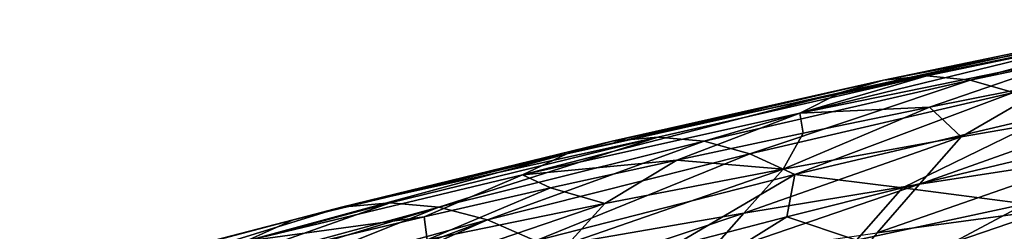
# Model space of a CAD drawing. Header units: metres. Extents: x -62 to 150, y -92 to 92.
# Tile 196 of 256: x 17.45 to 32.96, y -44.34 to -41. Entities that reach past the tile are written whole.
import ezdxf

# ---------------------------------------------------------------- set-up
doc = ezdxf.new("R2010")
doc.units = ezdxf.units.M
doc.layers.add('solid_500615', color=7, linetype='CONTINUOUS')

msp = doc.modelspace()

# ---------------------------------------------------------------- linework, layer by layer
at = {"layer": 'solid_500615'}
for points in [[(35.338028, -41.067543, 26.123503), (30.38302, -42.151066, 24.172663), (34.709339, -41.260906, 27.03853)], [(35.338028, -41.067543, 26.123503), (31.052608, -41.955193, 23.203575), (30.38302, -42.151066, 24.172663)], [(35.981358, -41.002888, 25.198666), (31.052608, -41.955193, 23.203575), (35.338028, -41.067543, 26.123503)], [(35.981358, -41.002888, 25.198666), (31.734488, -41.889683, 22.225222), (31.052608, -41.955193, 23.203575)], [(32.420383, -41.954445, 21.249619), (31.734488, -41.889683, 22.225222), (35.981358, -41.002888, 25.198666)], [(36.630062, -41.066818, 24.277521), (32.420383, -41.954445, 21.249619), (35.981358, -41.002888, 25.198666)], [(33.101856, -42.149563, 20.288675), (32.420383, -41.954445, 21.249619), (36.630062, -41.066818, 24.277521)], [(34.709339, -41.260906, 27.03853), (29.735106, -42.477455, 25.118345), (34.106106, -41.583164, 27.927326)], [(34.709339, -41.260906, 27.03853), (30.38302, -42.151066, 24.172663), (29.735106, -42.477455, 25.118345)], [(34.106106, -41.583164, 27.927326), (29.735106, -42.477455, 25.118345), (31.776106, -42.382584, 27.65255)], [(34.106106, -41.583164, 27.927326), (31.776106, -42.382584, 27.65255), (33.764244, -41.989178, 28.890682)], [(31.052608, -41.955193, 23.203575), (26.065563, -43.117691, 21.323681), (30.38302, -42.151066, 24.172663)], [(31.052608, -41.955193, 23.203575), (26.778692, -42.919228, 20.296741), (26.065563, -43.117691, 21.323681)], [(31.734488, -41.889683, 22.225222), (26.778692, -42.919228, 20.296741), (31.052608, -41.955193, 23.203575)], [(31.734488, -41.889683, 22.225222), (27.501478, -42.852837, 19.261496), (26.778692, -42.919228, 20.296741)], [(28.226929, -42.918453, 18.228065), (27.501478, -42.852837, 19.261496), (31.734488, -41.889683, 22.225222)], [(32.420383, -41.954445, 21.249619), (28.226929, -42.918453, 18.228065), (31.734488, -41.889683, 22.225222)], [(28.947941, -43.116138, 17.206499), (28.226929, -42.918453, 18.228065), (32.420383, -41.954445, 21.249619)], [(33.101856, -42.149563, 20.288675), (28.947941, -43.116138, 17.206499), (32.420383, -41.954445, 21.249619)], [(32.276505, -42.847546, 29.370342), (33.764244, -41.989178, 28.890682), (31.776106, -42.382584, 27.65255)], [(32.276505, -42.847546, 29.370342), (35.080471, -42.364502, 31.205887), (33.764244, -41.989178, 28.890682)], [(30.38302, -42.151066, 24.172663), (25.369564, -43.448338, 22.331152), (29.735106, -42.477455, 25.118345)], [(30.38302, -42.151066, 24.172663), (26.065563, -43.117691, 21.323681), (25.369564, -43.448338, 22.331152)], [(29.656765, -43.445965, 16.207747), (28.947941, -43.116138, 17.206499), (33.101856, -42.149563, 20.288675)], [(33.769115, -42.47514, 19.356203), (29.656765, -43.445965, 16.207747), (33.101856, -42.149563, 20.288675)], [(29.735106, -42.477455, 25.118345), (25.369564, -43.448338, 22.331152), (27.798176, -43.216331, 25.193285)], [(29.735106, -42.477455, 25.118345), (27.798176, -43.216331, 25.193285), (29.787416, -42.791634, 26.420101)], [(29.47143, -43.360378, 27.540386), (31.776106, -42.382584, 27.65255), (29.787416, -42.791634, 26.420101)], [(29.47143, -43.360378, 27.540386), (32.276505, -42.847546, 29.370342), (31.776106, -42.382584, 27.65255)], [(31.353537, -43.656563, 16.053333), (29.656765, -43.445965, 16.207747), (33.769115, -42.47514, 19.356203)], [(29.735106, -42.477455, 25.118345), (29.787416, -42.791634, 26.420101), (31.776106, -42.382584, 27.65255)], [(33.181267, -43.216312, 17.505108), (31.353537, -43.656563, 16.053333), (33.769115, -42.47514, 19.356203)], [(31.618229, -43.598713, 30.348738), (35.080471, -42.364502, 31.205887), (32.276505, -42.847546, 29.370342)], [(31.618229, -43.598713, 30.348738), (34.380836, -43.171665, 32.244743), (35.080471, -42.364502, 31.205887)], [(29.47143, -43.360378, 27.540386), (29.787416, -42.791634, 26.420101), (27.798176, -43.216331, 25.193285)], [(26.778692, -42.919228, 20.296741), (21.755777, -44.159206, 18.495567), (26.065563, -43.117691, 21.323681)], [(26.778692, -42.919228, 20.296741), (22.516039, -43.957783, 17.4056), (21.755777, -44.159206, 18.495567)], [(27.501478, -42.852837, 19.261496), (22.516039, -43.957783, 17.4056), (26.778692, -42.919228, 20.296741)], [(27.501478, -42.852837, 19.261496), (23.283381, -43.890385, 16.308237), (22.516039, -43.957783, 17.4056)], [(24.05205, -43.956978, 15.211762), (23.283381, -43.890385, 16.308237), (27.501478, -42.852837, 19.261496)], [(28.226929, -42.918453, 18.228065), (24.05205, -43.956978, 15.211762), (27.501478, -42.852837, 19.261496)], [(24.816235, -44.157597, 14.124423), (24.05205, -43.956978, 15.211762), (28.226929, -42.918453, 18.228065)], [(28.947941, -43.116138, 17.206499), (24.816235, -44.157597, 14.124423), (28.226929, -42.918453, 18.228065)], [(28.855391, -44.051388, 28.45434), (32.276505, -42.847546, 29.370342), (29.47143, -43.360378, 27.540386)], [(28.855391, -44.051388, 28.45434), (31.618229, -43.598713, 30.348738), (32.276505, -42.847546, 29.370342)], [(26.065563, -43.117691, 21.323681), (21.008242, -44.494724, 19.569832), (25.369564, -43.448338, 22.331152)], [(26.065563, -43.117691, 21.323681), (21.755777, -44.159206, 18.495567), (21.008242, -44.494724, 19.569832)], [(25.570147, -44.492287, 13.054433), (24.816235, -44.157597, 14.124423), (28.947941, -43.116138, 17.206499)], [(25.369564, -43.448338, 22.331152), (25.808874, -43.65657, 23.972347), (27.798176, -43.216331, 25.193285)], [(29.656765, -43.445965, 16.207747), (25.570147, -44.492287, 13.054433), (28.947941, -43.116138, 17.206499)], [(26.666748, -43.903175, 25.716932), (27.798176, -43.216331, 25.193285), (25.808874, -43.65657, 23.972347)], [(26.666748, -43.903175, 25.716932), (29.47143, -43.360378, 27.540386), (27.798176, -43.216331, 25.193285)], [(30.954128, -44.366379, 31.311436), (34.380836, -43.171665, 32.244743), (31.618229, -43.598713, 30.348738)], [(30.954128, -44.366379, 31.311436), (33.675522, -43.995136, 33.268085), (34.380836, -43.171665, 32.244743)], [(33.291279, -43.908066, 16.256151), (31.353537, -43.656563, 16.053333), (33.181267, -43.216312, 17.505108)], [(26.094177, -44.529751, 26.562756), (29.47143, -43.360378, 27.540386), (26.666748, -43.903175, 25.716932)], [(26.094177, -44.529751, 26.562756), (28.855391, -44.051388, 28.45434), (29.47143, -43.360378, 27.540386)], [(25.369564, -43.448338, 22.331152), (21.008242, -44.494724, 19.569832), (23.819658, -44.112309, 22.757364)], [(25.369564, -43.448338, 22.331152), (23.819658, -44.112309, 22.757364), (25.808874, -43.65657, 23.972347)], [(27.715187, -44.583504, 13.143973), (25.570147, -44.492287, 13.054433), (29.656765, -43.445965, 16.207747)], [(29.531462, -44.112305, 14.599625), (27.715187, -44.583504, 13.143973), (29.656765, -43.445965, 16.207747)], [(31.353537, -43.656563, 16.053333), (29.531462, -44.112305, 14.599625), (29.656765, -43.445965, 16.207747)], [(23.86392, -44.476135, 23.90094), (25.808874, -43.65657, 23.972347), (23.819658, -44.112309, 22.757364)], [(23.86392, -44.476135, 23.90094), (26.666748, -43.903175, 25.716932), (25.808874, -43.65657, 23.972347)], [(28.234798, -44.75964, 29.352993), (31.618229, -43.598713, 30.348738), (28.855391, -44.051388, 28.45434)], [(28.234798, -44.75964, 29.352993), (30.954128, -44.366379, 31.311436), (31.618229, -43.598713, 30.348738)], [(30.62579, -44.480473, 14.244004), (29.531462, -44.112305, 14.599625), (31.353537, -43.656563, 16.053333)], [(33.291279, -43.908066, 16.256151), (30.62579, -44.480473, 14.244004), (31.353537, -43.656563, 16.053333)], [(22.516039, -43.957783, 17.4056), (18.263157, -45.085808, 14.53411), (21.755777, -44.159206, 18.495567)], [(19.080946, -45.020416, 13.366081), (18.263157, -45.085808, 14.53411), (22.516039, -43.957783, 17.4056)], [(23.283381, -43.890385, 16.308237), (19.080946, -45.020416, 13.366081), (22.516039, -43.957783, 17.4056)], [(19.898779, -45.08728, 12.197987), (19.080946, -45.020416, 13.366081), (23.283381, -43.890385, 16.308237)], [(24.05205, -43.956978, 15.211762), (19.898779, -45.08728, 12.197987), (23.283381, -43.890385, 16.308237)], [(20.178062, -45.140511, 11.799092), (19.898779, -45.08728, 12.197987), (24.05205, -43.956978, 15.211762)], [(20.714163, -45.287125, 11.033403), (20.178062, -45.140511, 11.799092), (24.05205, -43.956978, 15.211762)], [(24.816235, -44.157597, 14.124423), (20.714163, -45.287125, 11.033403), (24.05205, -43.956978, 15.211762)], [(23.336437, -45.033909, 24.675175), (26.666748, -43.903175, 25.716932), (23.86392, -44.476135, 23.90094)], [(23.336437, -45.033909, 24.675175), (26.094177, -44.529751, 26.562756), (26.666748, -43.903175, 25.716932)], [(30.291843, -45.153614, 32.259064), (33.675522, -43.995136, 33.268085), (30.954128, -44.366379, 31.311436)], [(30.291843, -45.153614, 32.259064), (32.971355, -44.837742, 34.276112), (33.675522, -43.995136, 33.268085)], [(33.291279, -43.908066, 16.256151), (31.173035, -45.038345, 13.48383), (30.62579, -44.480473, 14.244004)], [(33.291279, -43.908066, 16.256151), (33.890434, -44.53471, 15.429175), (31.173035, -45.038345, 13.48383)], [(21.755777, -44.159206, 18.495567), (17.447702, -45.28603, 15.698784), (21.008242, -44.494724, 19.569832)], [(17.992758, -45.136982, 14.920312), (17.447702, -45.28603, 15.698784), (21.755777, -44.159206, 18.495567)], [(18.263157, -45.085808, 14.53411), (17.992758, -45.136982, 14.920312), (21.755777, -44.159206, 18.495567)], [(21.256563, -45.497021, 10.258732), (20.714163, -45.287125, 11.033403), (24.816235, -44.157597, 14.124423)], [(21.008242, -44.494724, 19.569832), (21.830576, -44.583511, 21.548483), (23.819658, -44.112309, 22.757364)], [(21.518263, -45.62146, 9.884967), (21.256563, -45.497021, 10.258732), (24.816235, -44.157597, 14.124423)], [(25.570147, -44.492287, 13.054433), (21.518263, -45.62146, 9.884967), (24.816235, -44.157597, 14.124423)], [(23.86392, -44.476135, 23.90094), (23.819658, -44.112309, 22.757364), (21.830576, -44.583511, 21.548483)], [(25.51939, -45.17498, 27.393951), (28.855391, -44.051388, 28.45434), (26.094177, -44.529751, 26.562756)], [(25.51939, -45.17498, 27.393951), (28.234798, -44.75964, 29.352993), (28.855391, -44.051388, 28.45434)], [(27.969355, -45.083244, 12.23209), (27.715187, -44.583504, 13.143973), (29.531462, -44.112305, 14.599625)], [(30.62579, -44.480473, 14.244004), (27.969355, -45.083244, 12.23209), (29.531462, -44.112305, 14.599625)]]:
    msp.add_3dface(points, dxfattribs=at)

doc.saveas('drawing.dxf')
